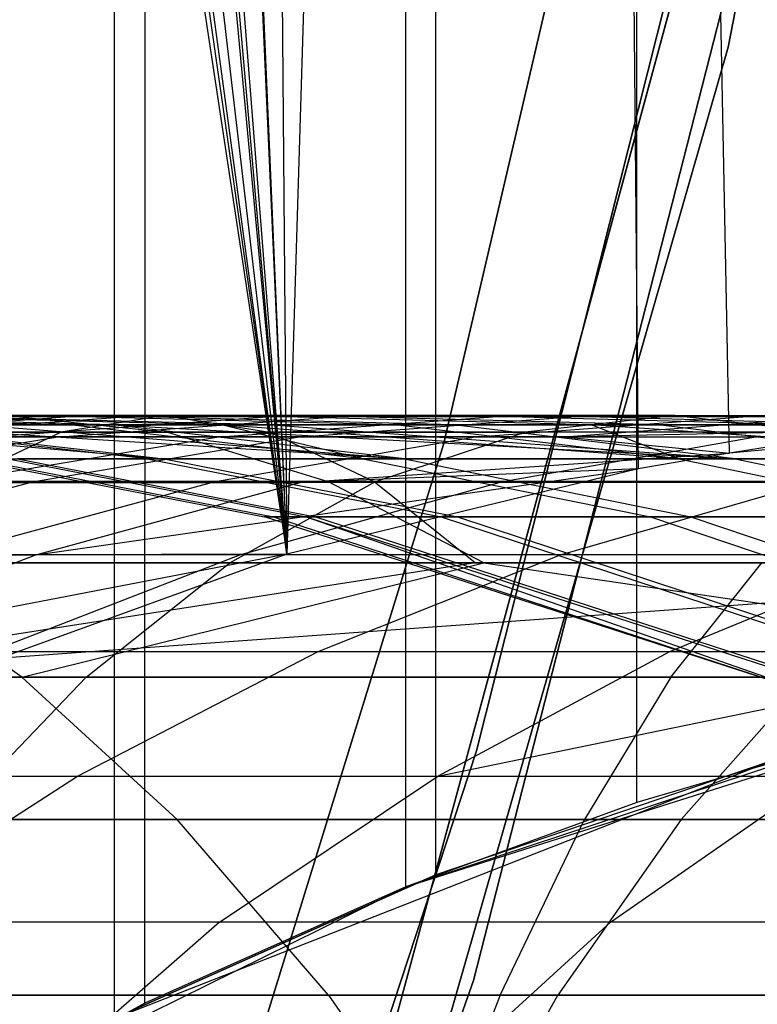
# Model space of a CAD drawing. Extents: x 0.1 to 12.1, y -6 to 6.
# Tile 114 of 181: x 8.48 to 8.597, y -0.762 to -0.605. Entities that reach past the tile are written whole.
import ezdxf

# ---------------------------------------------------------------- set-up
doc = ezdxf.new("R2010")
doc.units = 0
doc.header["$LTSCALE"] = 2.54
doc.layers.get('0').update_dxf_attribs({"linetype": 'CONTINUOUS'})

# ---------------------------------------------------------------- blocks, each defined once
blk = doc.blocks.new('DROPS_COLOR_C_STL')
at = {"color": 0}
for p, q in [((8.28038, 0.90337, 14.93414), (8.52214, -0.69039, 15.03662)), ((8.28038, 0.90337, 14.93414), (8.52214, -0.69039, 15.03662)), ((8.29626, 0.88749, 14.94049), (8.52214, -0.69039, 15.03662)), ((8.29626, 0.88749, 14.94049), (8.52214, -0.69039, 15.03662)), ((8.52214, -0.69039, 15.03662), (8.30987, 0.87478, 14.94597)), ((8.52214, -0.69039, 15.03662), (8.30987, 0.87478, 14.94597)), ((8.34123, 0.84838, 14.95876), (8.52214, -0.69039, 15.03662)), ((8.34123, 0.84838, 14.95876), (8.52214, -0.69039, 15.03662)), ((8.3805, 0.82019, 14.97507), (8.52214, -0.69039, 15.03662)), ((8.3805, 0.82019, 14.97507), (8.52214, -0.69039, 15.03662)), ((8.38953, 0.81439, 14.97886), (8.52214, -0.69039, 15.03662)), ((8.38953, 0.81439, 14.97886), (8.52214, -0.69039, 15.03662)), ((8.40407, 0.80555, 14.98501), (8.52214, -0.69039, 15.03662)), ((8.40407, 0.80555, 14.98501), (8.52214, -0.69039, 15.03662)), ((8.45631, 0.77848, 15.00748), (8.52214, -0.69039, 15.03662)), ((8.45631, 0.77848, 15.00748), (8.52214, -0.69039, 15.03662)), ((8.45894, 0.77731, 15.00862), (8.52214, -0.69039, 15.03662)), ((8.45894, 0.77731, 15.00862), (8.52214, -0.69039, 15.03662)), ((8.49464, 0.76432, 27.03511), (8.49464, -0.76432, 27.03511)), ((8.49464, 0.76432, 27.03511), (8.49464, -0.76432, 27.03511)), ((8.49953, -0.76188, 36.35194), (8.49971, 0.76179, 36.35208)), ((8.49953, -0.76188, 36.35194), (8.49971, 0.76179, 36.35208)), ((8.51015, 0.75753, 15.03124), (8.52214, -0.69039, 15.03662)), ((8.51015, 0.75753, 15.03124), (8.52214, -0.69039, 15.03662)), ((8.54107, -0.74332, 36.38425), (8.54107, 0.74332, 36.38425)), ((8.54107, -0.74332, 36.38425), (8.54107, 0.74332, 36.38425)), ((8.56539, 0.74267, 15.05629), (8.52214, -0.69039, 15.03662)), ((8.56539, 0.74267, 15.05629), (8.52214, -0.69039, 15.03662)), ((8.56539, 0.74267, 15.05629), (8.57809, -0.67679, 15.06214)), ((8.59263, -0.67432, 15.06889), (8.56539, 0.74267, 15.05629)), ((8.59263, -0.67432, 15.06889), (8.56539, 0.74267, 15.05629)), ((8.56539, 0.74267, 15.05629), (8.57809, -0.67679, 15.06214)), ((8.54586, -0.74141, 27.05808), (8.54615, 0.7413, 27.05822)), ((8.54586, -0.74141, 27.05808), (8.54615, 0.7413, 27.05822)), ((8.57787, -0.7299, 36.41361), (8.57775, 0.72994, 36.4135)), ((8.57787, -0.7299, 36.41361), (8.57775, 0.72994, 36.4135)), ((8.63547, -0.39014, 171.7), (8.59241, -0.60968, 171.7)), ((8.59241, -0.60968, 164.1), (8.63547, -0.39014, 164.1)), ((8.59241, -0.60968, 164.1), (8.63547, -0.39014, 164.1)), ((8.63547, -0.39014, 171.7), (8.59241, -0.60968, 171.7)), ((8.58837, -0.49616, 3.4), (8.54709, -0.67293, 3.4)), ((8.54709, -0.67293, 3.2), (8.58837, -0.49616, 3.2)), ((8.58837, -0.49616, 3.4), (8.54709, -0.67293, 3.4)), ((8.54709, -0.67293, 3.2), (8.58837, -0.49616, 3.2)), ((8.61052, -0.52899, 11.3), (8.55187, -0.75828, 11.3)), ((8.55187, -0.75828, 1.7), (8.61052, -0.52899, 1.7)), ((8.55187, -0.75828, 1.7), (8.61052, -0.52899, 1.7)), ((8.61052, -0.52899, 11.3), (8.55187, -0.75828, 11.3)), ((8.59703, -0.54445, 11), (8.55232, -0.72171, 11)), ((8.55232, -0.72171, 11.1), (8.59703, -0.54445, 11.1)), ((8.59703, -0.54445, 11), (8.55232, -0.72171, 11)), ((8.55232, -0.72171, 11.1), (8.59703, -0.54445, 11.1)), ((8.5392, -0.7655, 164.4), (8.58703, -0.58905, 164.4)), ((8.58703, -0.58905, 164.3), (8.5392, -0.7655, 164.3)), ((8.5392, -0.7655, 164.4), (8.58703, -0.58905, 164.4)), ((8.58703, -0.58905, 164.3), (8.5392, -0.7655, 164.3)), ((8.59241, -0.60968, 171.7), (8.53065, -0.8247, 171.7)), ((8.53065, -0.8247, 164.1), (8.59241, -0.60968, 164.1)), ((8.53065, -0.8247, 164.1), (8.59241, -0.60968, 164.1)), ((8.59241, -0.60968, 171.7), (8.53065, -0.8247, 171.7)), ((8.59241, -0.60968, 164.1), (8.59241, -0.60968, 171.7)), ((8.59241, -0.60968, 164.1), (8.59241, -0.60968, 171.7)), ((8.36391, -0.66832, 21.06859), (8.50277, -0.66832, 21.11395)), ((8.36391, -0.66832, 21.06859), (8.50277, -0.66832, 21.11395)), ((8.48756, -0.66978, 16.51432), (8.43392, -0.66848, 16.52981)), ((8.48756, -0.66978, 16.51432), (8.43392, -0.66848, 16.52981)), ((8.49437, -0.66978, 15.57125), (8.44096, -0.66848, 15.55499)), ((8.49437, -0.66978, 15.57125), (8.44096, -0.66848, 15.55499)), ((8.44141, -0.6717, 16.70506), (8.4875, -0.66848, 16.68676)), ((8.44141, -0.6717, 16.70506), (8.4875, -0.66848, 16.68676)), ((8.45128, -0.6717, 15.37903), (8.4971, -0.66848, 15.39802)), ((8.45128, -0.6717, 15.37903), (8.4971, -0.66848, 15.39802)), ((8.51165, -0.66978, 16.59086), (8.45883, -0.66848, 16.60893)), ((8.51165, -0.66978, 16.59086), (8.45883, -0.66848, 16.60893)), ((8.4875, -0.66848, 16.68676), (8.45883, -0.66848, 16.60893)), ((8.4875, -0.66848, 16.68676), (8.45883, -0.66848, 16.60893)), ((8.51968, -0.66978, 15.49467), (8.46712, -0.66848, 15.47582)), ((8.46712, -0.66848, 15.47582), (8.4971, -0.66848, 15.39802)), ((8.51968, -0.66978, 15.49467), (8.46712, -0.66848, 15.47582)), ((8.46712, -0.66848, 15.47582), (8.4971, -0.66848, 15.39802)), ((8.47461, -0.6717, 16.78333), (8.51976, -0.66848, 16.76283)), ((8.47461, -0.6717, 16.78333), (8.51976, -0.66848, 16.76283)), ((8.58401, -0.66832, 19.21817), (8.47748, -0.66832, 19.1655)), ((8.58401, -0.66832, 19.21817), (8.47748, -0.66832, 19.1655)), ((8.47748, -0.66832, 19.1655), (8.50313, -0.67094, 19.11573)), ((8.47748, -0.66832, 19.1655), (8.50313, -0.67094, 19.11573)), ((8.48595, -0.6717, 15.30069), (8.53078, -0.66848, 15.32188)), ((8.48595, -0.6717, 15.30069), (8.53078, -0.66848, 15.32188)), ((8.50277, -0.66832, 21.11395), (8.48611, -0.67094, 21.1674)), ((8.50277, -0.66832, 21.11395), (8.48611, -0.67094, 21.1674)), ((8.53939, -0.66978, 16.66616), (8.4875, -0.66848, 16.68676)), ((8.53939, -0.66978, 16.66616), (8.4875, -0.66848, 16.68676)), ((8.51976, -0.66848, 16.76283), (8.4875, -0.66848, 16.68676)), ((8.51976, -0.66848, 16.76283), (8.4875, -0.66848, 16.68676)), ((8.54868, -0.66978, 15.4194), (8.4971, -0.66848, 15.39802)), ((8.4971, -0.66848, 15.39802), (8.53078, -0.66848, 15.32188)), ((8.54868, -0.66978, 15.4194), (8.4971, -0.66848, 15.39802)), ((8.4971, -0.66848, 15.39802), (8.53078, -0.66848, 15.32188)), ((8.50277, -0.66832, 21.11395), (8.64284, -0.66832, 21.15548)), ((8.50277, -0.66832, 21.11395), (8.64284, -0.66832, 21.15548)), ((8.50277, -0.66832, 21.11395), (8.51944, -0.67094, 21.0605)), ((8.50277, -0.66832, 21.11395), (8.51944, -0.67094, 21.0605)), ((8.51156, -0.6717, 16.85989), (8.55567, -0.66848, 16.83724)), ((8.51156, -0.6717, 16.85989), (8.55567, -0.66848, 16.83724)), ((8.57061, -0.66978, 16.73974), (8.51976, -0.66848, 16.76283)), ((8.57061, -0.66978, 16.73974), (8.51976, -0.66848, 16.76283)), ((8.55567, -0.66848, 16.83724), (8.51976, -0.66848, 16.76283)), ((8.55567, -0.66848, 16.83724), (8.51976, -0.66848, 16.76283)), ((8.52443, -0.6717, 15.22414), (8.56818, -0.66848, 15.24748)), ((8.52443, -0.6717, 15.22414), (8.56818, -0.66848, 15.24748)), ((8.58127, -0.66978, 15.34574), (8.53078, -0.66848, 15.32188)), ((8.53078, -0.66848, 15.32188), (8.56818, -0.66848, 15.24748)), ((8.58127, -0.66978, 15.34574), (8.53078, -0.66848, 15.32188)), ((8.53078, -0.66848, 15.32188), (8.56818, -0.66848, 15.24748)), ((8.55251, -0.6717, 16.93511), (8.59548, -0.66848, 16.91034)), ((8.55251, -0.6717, 16.93511), (8.59548, -0.66848, 16.91034)), ((8.60534, -0.66978, 16.81173), (8.55567, -0.66848, 16.83724)), ((8.59548, -0.66848, 16.91034), (8.55567, -0.66848, 16.83724)), ((8.60534, -0.66978, 16.81173), (8.55567, -0.66848, 16.83724)), ((8.59548, -0.66848, 16.91034), (8.55567, -0.66848, 16.83724)), ((8.58401, -0.66832, 19.21817), (8.56007, -0.67094, 19.26878)), ((8.58401, -0.66832, 19.21817), (8.56007, -0.67094, 19.26878)), ((8.56629, -0.6717, 15.15013), (8.60887, -0.66848, 15.17556)), ((8.56629, -0.6717, 15.15013), (8.60887, -0.66848, 15.17556)), ((8.61745, -0.66978, 15.27377), (8.56818, -0.66848, 15.24748)), ((8.56818, -0.66848, 15.24748), (8.60887, -0.66848, 15.17556)), ((8.61745, -0.66978, 15.27377), (8.56818, -0.66848, 15.24748)), ((8.56818, -0.66848, 15.24748), (8.60887, -0.66848, 15.17556)), ((8.58401, -0.66832, 19.21817), (8.69213, -0.66832, 19.26714)), ((8.58401, -0.66832, 19.21817), (8.69213, -0.66832, 19.26714)), ((8.58401, -0.66832, 19.21817), (8.60795, -0.67094, 19.16755)), ((8.58401, -0.66832, 19.21817), (8.60795, -0.67094, 19.16755)), ((8.64883, -0.66877, 15.09541), (8.59263, -0.67432, 15.06889)), ((8.64883, -0.66877, 15.09541), (8.59263, -0.67432, 15.06889)), ((8.63883, -0.66848, 16.98138), (8.59548, -0.66848, 16.91034)), ((8.63883, -0.66848, 16.98138), (8.59548, -0.66848, 16.91034)), ((8.48611, -0.67094, 21.1674), (8.34577, -0.67094, 21.12156)), ((8.48611, -0.67094, 21.1674), (8.34577, -0.67094, 21.12156)), ((8.51944, -0.67094, 21.0605), (8.38204, -0.67094, 21.01562)), ((8.51944, -0.67094, 21.0605), (8.38204, -0.67094, 21.01562)), ((8.50313, -0.67094, 19.11573), (8.40011, -0.67094, 19.06039)), ((8.50313, -0.67094, 19.11573), (8.40011, -0.67094, 19.06039)), ((8.44101, -0.66978, 15.80678), (8.50257, -0.67518, 15.73737)), ((8.44101, -0.66978, 15.80678), (8.50257, -0.67518, 15.73737)), ((8.45184, -0.67094, 19.21527), (8.56007, -0.67094, 19.26878)), ((8.45184, -0.67094, 19.21527), (8.56007, -0.67094, 19.26878)), ((8.48756, -0.66978, 16.51432), (8.45217, -0.66978, 16.36693)), ((8.49989, -0.67518, 16.35776), (8.45217, -0.66978, 16.36693)), ((8.49989, -0.67518, 16.35776), (8.45217, -0.66978, 16.36693)), ((8.48756, -0.66978, 16.51432), (8.45217, -0.66978, 16.36693)), ((8.45494, -0.66978, 15.7278), (8.50257, -0.67518, 15.73737)), ((8.45494, -0.66978, 15.7278), (8.50257, -0.67518, 15.73737)), ((8.45494, -0.66978, 15.7278), (8.54085, -0.67518, 15.58541)), ((8.45494, -0.66978, 15.7278), (8.54085, -0.67518, 15.58541)), ((8.46952, -0.67882, 21.22062), (8.48611, -0.67094, 21.1674)), ((8.46952, -0.67882, 21.22062), (8.48611, -0.67094, 21.1674)), ((8.47276, -0.66978, 15.64905), (8.54085, -0.67518, 15.58541)), ((8.47276, -0.66978, 15.64905), (8.54085, -0.67518, 15.58541)), ((8.47276, -0.66978, 15.64905), (8.49437, -0.66978, 15.57125)), ((8.47276, -0.66978, 15.64905), (8.49437, -0.66978, 15.57125)), ((8.62765, -0.67094, 21.20937), (8.48611, -0.67094, 21.1674)), ((8.62765, -0.67094, 21.20937), (8.48611, -0.67094, 21.1674)), ((8.53425, -0.67518, 16.50084), (8.48756, -0.66978, 16.51432)), ((8.53425, -0.67518, 16.50084), (8.48756, -0.66978, 16.51432)), ((8.51165, -0.66978, 16.59086), (8.48756, -0.66978, 16.51432)), ((8.51165, -0.66978, 16.59086), (8.48756, -0.66978, 16.51432)), ((8.54085, -0.67518, 15.58541), (8.49437, -0.66978, 15.57125)), ((8.49437, -0.66978, 15.57125), (8.59357, -0.67518, 15.43801)), ((8.49437, -0.66978, 15.57125), (8.59357, -0.67518, 15.43801)), ((8.49437, -0.66978, 15.57125), (8.51968, -0.66978, 15.49467)), ((8.54085, -0.67518, 15.58541), (8.49437, -0.66978, 15.57125)), ((8.49437, -0.66978, 15.57125), (8.51968, -0.66978, 15.49467)), ((8.60795, -0.67094, 19.16755), (8.50313, -0.67094, 19.11573)), ((8.50313, -0.67094, 19.11573), (8.52865, -0.67882, 19.06618)), ((8.60795, -0.67094, 19.16755), (8.50313, -0.67094, 19.11573)), ((8.50313, -0.67094, 19.11573), (8.52865, -0.67882, 19.06618)), ((8.53425, -0.67518, 16.50084), (8.51165, -0.66978, 16.59086)), ((8.53425, -0.67518, 16.50084), (8.51165, -0.66978, 16.59086)), ((8.58456, -0.67518, 16.64823), (8.51165, -0.66978, 16.59086)), ((8.58456, -0.67518, 16.64823), (8.51165, -0.66978, 16.59086)), ((8.53939, -0.66978, 16.66616), (8.51165, -0.66978, 16.59086)), ((8.53939, -0.66978, 16.66616), (8.51165, -0.66978, 16.59086)), ((8.65802, -0.67094, 21.10159), (8.51944, -0.67094, 21.0605)), ((8.51944, -0.67094, 21.0605), (8.53603, -0.67882, 21.00729)), ((8.51944, -0.67094, 21.0605), (8.53603, -0.67882, 21.00729)), ((8.65802, -0.67094, 21.10159), (8.51944, -0.67094, 21.0605)), ((8.51968, -0.66978, 15.49467), (8.59357, -0.67518, 15.43801)), ((8.51968, -0.66978, 15.49467), (8.59357, -0.67518, 15.43801)), ((8.51968, -0.66978, 15.49467), (8.54868, -0.66978, 15.4194)), ((8.51968, -0.66978, 15.49467), (8.54868, -0.66978, 15.4194)), ((8.53624, -0.67882, 19.31917), (8.56007, -0.67094, 19.26878)), ((8.53624, -0.67882, 19.31917), (8.56007, -0.67094, 19.26878)), ((8.58456, -0.67518, 16.64823), (8.53939, -0.66978, 16.66616)), ((8.58456, -0.67518, 16.64823), (8.53939, -0.66978, 16.66616)), ((8.57061, -0.66978, 16.73974), (8.53939, -0.66978, 16.66616)), ((8.57061, -0.66978, 16.73974), (8.53939, -0.66978, 16.66616)), ((8.59357, -0.67518, 15.43801), (8.54868, -0.66978, 15.4194)), ((8.54868, -0.66978, 15.4194), (8.58127, -0.66978, 15.34574)), ((8.59357, -0.67518, 15.43801), (8.54868, -0.66978, 15.4194)), ((8.54868, -0.66978, 15.4194), (8.58127, -0.66978, 15.34574)), ((8.66992, -0.67094, 19.31854), (8.56007, -0.67094, 19.26878)), ((8.66992, -0.67094, 19.31854), (8.56007, -0.67094, 19.26878)), ((8.61466, -0.67073, 15.0916), (8.56629, -0.6717, 15.15013)), ((8.61466, -0.67073, 15.0916), (8.56629, -0.6717, 15.15013)), ((8.58456, -0.67518, 16.64823), (8.57061, -0.66978, 16.73974)), ((8.58456, -0.67518, 16.64823), (8.57061, -0.66978, 16.73974)), ((8.64858, -0.67518, 16.78953), (8.57061, -0.66978, 16.73974)), ((8.64858, -0.67518, 16.78953), (8.57061, -0.66978, 16.73974)), ((8.60534, -0.66978, 16.81173), (8.57061, -0.66978, 16.73974)), ((8.60534, -0.66978, 16.81173), (8.57061, -0.66978, 16.73974)), ((8.62521, -0.67518, 15.36651), (8.58127, -0.66978, 15.34574)), ((8.58127, -0.66978, 15.34574), (8.61745, -0.66978, 15.27377)), ((8.62521, -0.67518, 15.36651), (8.58127, -0.66978, 15.34574)), ((8.58127, -0.66978, 15.34574), (8.61745, -0.66978, 15.27377)), ((8.61466, -0.67073, 15.0916), (8.59263, -0.67432, 15.06889)), ((8.61466, -0.67073, 15.0916), (8.59263, -0.67432, 15.06889)), ((8.48595, -0.6717, 15.30069), (8.4417, -0.67896, 15.27977)), ((8.48595, -0.6717, 15.30069), (8.4417, -0.67896, 15.27977)), ((8.48595, -0.6717, 15.30069), (8.45128, -0.6717, 15.37903)), ((8.48595, -0.6717, 15.30069), (8.45128, -0.6717, 15.37903)), ((8.51156, -0.6717, 16.85989), (8.46802, -0.67896, 16.88225)), ((8.51156, -0.6717, 16.85989), (8.46802, -0.67896, 16.88225)), ((8.47461, -0.6717, 16.78333), (8.51156, -0.6717, 16.85989)), ((8.47461, -0.6717, 16.78333), (8.51156, -0.6717, 16.85989)), ((8.52443, -0.6717, 15.22414), (8.48125, -0.67896, 15.2011)), ((8.52443, -0.6717, 15.22414), (8.48125, -0.67896, 15.2011)), ((8.52443, -0.6717, 15.22414), (8.48595, -0.6717, 15.30069)), ((8.52443, -0.6717, 15.22414), (8.48595, -0.6717, 15.30069)), ((8.55251, -0.6717, 16.93511), (8.51011, -0.67896, 16.95955)), ((8.55251, -0.6717, 16.93511), (8.51011, -0.67896, 16.95955)), ((8.51156, -0.6717, 16.85989), (8.55251, -0.6717, 16.93511)), ((8.51156, -0.6717, 16.85989), (8.55251, -0.6717, 16.93511)), ((8.56629, -0.6717, 15.15013), (8.52443, -0.6717, 15.22414)), ((8.56629, -0.6717, 15.15013), (8.52443, -0.6717, 15.22414)), ((8.55251, -0.6717, 16.93511), (8.59712, -0.6717, 17.00821)), ((8.55251, -0.6717, 16.93511), (8.59712, -0.6717, 17.00821)), ((8.59712, -0.6717, 17.00821), (8.55595, -0.67896, 17.03468)), ((8.59712, -0.6717, 17.00821), (8.55595, -0.67896, 17.03468)), ((8.56629, -0.6717, 15.15013), (8.59263, -0.67432, 15.06889)), ((8.56629, -0.6717, 15.15013), (8.59263, -0.67432, 15.06889)), ((8.54709, -0.67293, 3.4), (8.49344, -0.84634, 3.4)), ((8.49344, -0.84634, 3.2), (8.54709, -0.67293, 3.2)), ((8.54709, -0.67293, 3.4), (8.49344, -0.84634, 3.4)), ((8.49344, -0.84634, 3.2), (8.54709, -0.67293, 3.2)), ((8.54709, -0.67293, 3.4), (8.54709, -0.67293, 3.2)), ((8.54709, -0.67293, 3.4), (8.54709, -0.67293, 3.2)), ((8.47086, -0.67518, 16.04618), (8.51856, -0.68445, 16.04642)), ((8.47086, -0.67518, 16.04618), (8.51856, -0.68445, 16.04642)), ((8.47237, -0.67518, 16.12436), (8.52003, -0.68445, 16.12228)), ((8.47237, -0.67518, 16.12436), (8.52003, -0.68445, 16.12228)), ((8.47772, -0.67518, 16.20236), (8.49989, -0.67518, 16.35776)), ((8.47772, -0.67518, 16.20236), (8.49989, -0.67518, 16.35776)), ((8.47772, -0.67518, 16.20236), (8.52522, -0.68445, 16.19797)), ((8.47772, -0.67518, 16.20236), (8.52522, -0.68445, 16.19797)), ((8.50257, -0.67518, 15.73737), (8.47924, -0.67518, 15.89126)), ((8.47924, -0.67518, 15.89126), (8.52669, -0.68445, 15.8961)), ((8.50257, -0.67518, 15.73737), (8.47924, -0.67518, 15.89126)), ((8.47924, -0.67518, 15.89126), (8.52669, -0.68445, 15.8961)), ((8.49989, -0.67518, 16.35776), (8.53425, -0.67518, 16.50084)), ((8.49989, -0.67518, 16.35776), (8.53425, -0.67518, 16.50084)), ((8.49989, -0.67518, 16.35776), (8.54674, -0.68445, 16.34877)), ((8.49989, -0.67518, 16.35776), (8.54674, -0.68445, 16.34877)), ((8.54085, -0.67518, 15.58541), (8.50257, -0.67518, 15.73737)), ((8.50257, -0.67518, 15.73737), (8.54934, -0.68445, 15.74677)), ((8.54085, -0.67518, 15.58541), (8.50257, -0.67518, 15.73737)), ((8.50257, -0.67518, 15.73737), (8.54934, -0.68445, 15.74677)), ((8.52428, -0.67896, 15.12504), (8.59263, -0.67432, 15.06889)), ((8.52428, -0.67896, 15.12504), (8.59263, -0.67432, 15.06889)), ((8.53425, -0.67518, 16.50084), (8.58456, -0.67518, 16.64823)), ((8.53425, -0.67518, 16.50084), (8.58456, -0.67518, 16.64823)), ((8.53425, -0.67518, 16.50084), (8.58007, -0.68445, 16.48761)), ((8.53425, -0.67518, 16.50084), (8.58007, -0.68445, 16.48761)), ((8.59357, -0.67518, 15.43801), (8.54085, -0.67518, 15.58541)), ((8.54085, -0.67518, 15.58541), (8.58648, -0.68445, 15.59931)), ((8.59357, -0.67518, 15.43801), (8.54085, -0.67518, 15.58541)), ((8.54085, -0.67518, 15.58541), (8.58648, -0.68445, 15.59931)), ((8.59263, -0.67432, 15.06889), (8.57809, -0.67679, 15.06214)), ((8.59263, -0.67432, 15.06889), (8.57809, -0.67679, 15.06214)), ((8.58456, -0.67518, 16.64823), (8.64858, -0.67518, 16.78953)), ((8.58456, -0.67518, 16.64823), (8.64858, -0.67518, 16.78953)), ((8.58456, -0.67518, 16.64823), (8.62889, -0.68445, 16.63062)), ((8.58456, -0.67518, 16.64823), (8.62889, -0.68445, 16.63062)), ((8.62521, -0.67518, 15.36651), (8.59357, -0.67518, 15.43801)), ((8.59357, -0.67518, 15.43801), (8.63764, -0.68445, 15.45628)), ((8.62521, -0.67518, 15.36651), (8.59357, -0.67518, 15.43801)), ((8.59357, -0.67518, 15.43801), (8.63764, -0.68445, 15.45628)), ((8.48214, -0.69049, 15.09988), (8.57809, -0.67679, 15.06214)), ((8.48214, -0.69049, 15.09988), (8.57809, -0.67679, 15.06214)), ((8.57809, -0.67679, 15.06214), (8.52214, -0.69039, 15.03662)), ((8.57809, -0.67679, 15.06214), (8.52214, -0.69039, 15.03662)), ((8.57809, -0.67679, 15.06214), (8.52428, -0.67896, 15.12504)), ((8.57809, -0.67679, 15.06214), (8.52428, -0.67896, 15.12504)), ((8.40009, -0.67882, 20.96288), (8.53603, -0.67882, 21.00729)), ((8.40009, -0.67882, 20.96288), (8.53603, -0.67882, 21.00729)), ((8.53624, -0.67882, 19.31917), (8.42631, -0.67882, 19.26482)), ((8.53624, -0.67882, 19.31917), (8.42631, -0.67882, 19.26482)), ((8.42731, -0.67882, 19.01173), (8.52865, -0.67882, 19.06618)), ((8.42731, -0.67882, 19.01173), (8.52865, -0.67882, 19.06618)), ((8.43794, -0.69049, 15.178), (8.48125, -0.67896, 15.2011)), ((8.43794, -0.69049, 15.178), (8.48125, -0.67896, 15.2011)), ((8.4417, -0.67896, 15.27977), (8.48125, -0.67896, 15.2011)), ((8.4417, -0.67896, 15.27977), (8.48125, -0.67896, 15.2011)), ((8.46759, -0.69049, 16.98406), (8.51011, -0.67896, 16.95955)), ((8.46759, -0.69049, 16.98406), (8.51011, -0.67896, 16.95955)), ((8.51011, -0.67896, 16.95955), (8.46802, -0.67896, 16.88225)), ((8.51011, -0.67896, 16.95955), (8.46802, -0.67896, 16.88225)), ((8.46952, -0.67882, 21.22062), (8.61253, -0.67882, 21.26302)), ((8.46952, -0.67882, 21.22062), (8.61253, -0.67882, 21.26302)), ((8.48125, -0.67896, 15.2011), (8.52428, -0.67896, 15.12504)), ((8.48125, -0.67896, 15.2011), (8.52428, -0.67896, 15.12504)), ((8.48214, -0.69049, 15.09988), (8.52428, -0.67896, 15.12504)), ((8.48214, -0.69049, 15.09988), (8.52428, -0.67896, 15.12504)), ((8.55595, -0.67896, 17.03468), (8.51011, -0.67896, 16.95955)), ((8.55595, -0.67896, 17.03468), (8.51011, -0.67896, 16.95955)), ((8.51303, -0.69175, 19.36824), (8.53624, -0.67882, 19.31917)), ((8.51303, -0.69175, 19.36824), (8.53624, -0.67882, 19.31917)), ((8.51467, -0.69049, 17.06123), (8.55595, -0.67896, 17.03468)), ((8.51467, -0.69049, 17.06123), (8.55595, -0.67896, 17.03468)), ((8.63178, -0.67882, 19.11716), (8.52865, -0.67882, 19.06618)), ((8.55351, -0.69175, 19.01792), (8.52865, -0.67882, 19.06618)), ((8.63178, -0.67882, 19.11716), (8.52865, -0.67882, 19.06618)), ((8.55351, -0.69175, 19.01792), (8.52865, -0.67882, 19.06618)), ((8.53603, -0.67882, 21.00729), (8.67314, -0.67882, 21.04794)), ((8.53603, -0.67882, 21.00729), (8.67314, -0.67882, 21.04794)), ((8.53603, -0.67882, 21.00729), (8.55219, -0.69175, 20.95546)), ((8.53603, -0.67882, 21.00729), (8.55219, -0.69175, 20.95546)), ((8.64781, -0.67882, 19.36971), (8.53624, -0.67882, 19.31917)), ((8.64781, -0.67882, 19.36971), (8.53624, -0.67882, 19.31917)), ((8.60564, -0.67896, 17.1078), (8.55595, -0.67896, 17.03468)), ((8.60564, -0.67896, 17.1078), (8.55595, -0.67896, 17.03468)), ((8.5657, -0.69049, 17.13633), (8.60564, -0.67896, 17.1078)), ((8.5657, -0.69049, 17.13633), (8.60564, -0.67896, 17.1078)), ((8.60989, -0.71395, 16.04688), (8.51856, -0.68445, 16.04642)), ((8.51856, -0.68445, 16.04642), (8.52669, -0.68445, 15.8961)), ((8.52003, -0.68445, 16.12228), (8.51856, -0.68445, 16.04642)), ((8.60989, -0.71395, 16.04688), (8.51856, -0.68445, 16.04642)), ((8.52003, -0.68445, 16.12228), (8.51856, -0.68445, 16.04642)), ((8.51856, -0.68445, 16.04642), (8.52669, -0.68445, 15.8961)), ((8.52522, -0.68445, 16.19797), (8.52003, -0.68445, 16.12228)), ((8.52003, -0.68445, 16.12228), (8.60989, -0.71395, 16.04688)), ((8.52003, -0.68445, 16.12228), (8.60989, -0.71395, 16.04688)), ((8.52522, -0.68445, 16.19797), (8.52003, -0.68445, 16.12228)), ((8.54674, -0.68445, 16.34877), (8.52522, -0.68445, 16.19797)), ((8.52522, -0.68445, 16.19797), (8.61616, -0.71395, 16.18957)), ((8.52522, -0.68445, 16.19797), (8.61616, -0.71395, 16.18957)), ((8.52522, -0.68445, 16.19797), (8.60989, -0.71395, 16.04688)), ((8.52522, -0.68445, 16.19797), (8.60989, -0.71395, 16.04688)), ((8.54674, -0.68445, 16.34877), (8.52522, -0.68445, 16.19797)), ((8.52669, -0.68445, 15.8961), (8.61754, -0.71395, 15.90535)), ((8.52669, -0.68445, 15.8961), (8.61754, -0.71395, 15.90535)), ((8.52669, -0.68445, 15.8961), (8.54934, -0.68445, 15.74677)), ((8.52669, -0.68445, 15.8961), (8.54934, -0.68445, 15.74677)), ((8.58007, -0.68445, 16.48761), (8.54674, -0.68445, 16.34877)), ((8.54674, -0.68445, 16.34877), (8.63642, -0.71395, 16.33155)), ((8.54674, -0.68445, 16.34877), (8.63642, -0.71395, 16.33155)), ((8.58007, -0.68445, 16.48761), (8.54674, -0.68445, 16.34877)), ((8.54934, -0.68445, 15.74677), (8.63887, -0.71395, 15.76475)), ((8.54934, -0.68445, 15.74677), (8.63887, -0.71395, 15.76475)), ((8.54934, -0.68445, 15.74677), (8.58648, -0.68445, 15.59931)), ((8.54934, -0.68445, 15.74677), (8.58648, -0.68445, 15.59931)), ((8.62889, -0.68445, 16.63062), (8.58007, -0.68445, 16.48761)), ((8.58007, -0.68445, 16.48761), (8.6678, -0.71395, 16.46227)), ((8.58007, -0.68445, 16.48761), (8.6678, -0.71395, 16.46227)), ((8.62889, -0.68445, 16.63062), (8.58007, -0.68445, 16.48761)), ((8.58648, -0.68445, 15.59931), (8.67384, -0.71395, 15.62591)), ((8.58648, -0.68445, 15.59931), (8.67384, -0.71395, 15.62591)), ((8.58648, -0.68445, 15.59931), (8.63764, -0.68445, 15.45628)), ((8.58648, -0.68445, 15.59931), (8.63764, -0.68445, 15.45628)), ((8.43794, -0.69049, 15.178), (8.48214, -0.69049, 15.09988)), ((8.43794, -0.69049, 15.178), (8.48214, -0.69049, 15.09988)), ((8.52214, -0.69039, 15.03662), (8.44145, -0.70589, 15.07557)), ((8.52214, -0.69039, 15.03662), (8.44145, -0.70589, 15.07557)), ((8.44145, -0.70589, 15.07557), (8.48214, -0.69049, 15.09988)), ((8.44145, -0.70589, 15.07557), (8.48214, -0.69049, 15.09988)), ((8.51467, -0.69049, 17.06123), (8.46759, -0.69049, 16.98406)), ((8.51467, -0.69049, 17.06123), (8.46759, -0.69049, 16.98406)), ((8.52214, -0.69039, 15.03662), (8.46794, -0.71003, 15.01255)), ((8.52214, -0.69039, 15.03662), (8.46794, -0.71003, 15.01255)), ((8.47481, -0.70589, 17.08687), (8.51467, -0.69049, 17.06123)), ((8.47481, -0.70589, 17.08687), (8.51467, -0.69049, 17.06123)), ((8.52214, -0.69039, 15.03662), (8.48214, -0.69049, 15.09988)), ((8.52214, -0.69039, 15.03662), (8.48214, -0.69049, 15.09988)), ((8.5657, -0.69049, 17.13633), (8.51467, -0.69049, 17.06123)), ((8.5657, -0.69049, 17.13633), (8.51467, -0.69049, 17.06123)), ((8.52714, -0.70589, 17.16388), (8.5657, -0.69049, 17.13633)), ((8.52714, -0.70589, 17.16388), (8.5657, -0.69049, 17.13633)), ((8.62033, -0.69049, 17.20886), (8.5657, -0.69049, 17.13633)), ((8.62033, -0.69049, 17.20886), (8.5657, -0.69049, 17.13633)), ((8.58315, -0.70589, 17.23826), (8.62033, -0.69049, 17.20886)), ((8.58315, -0.70589, 17.23826), (8.62033, -0.69049, 17.20886)), ((8.51303, -0.69175, 19.36824), (8.40145, -0.69175, 19.31307)), ((8.51303, -0.69175, 19.36824), (8.40145, -0.69175, 19.31307)), ((8.55219, -0.69175, 20.95546), (8.41767, -0.69175, 20.91152)), ((8.55219, -0.69175, 20.95546), (8.41767, -0.69175, 20.91152)), ((8.68787, -0.69175, 20.99569), (8.43501, -0.70994, 20.86087)), ((8.55219, -0.69175, 20.95546), (8.43501, -0.70994, 20.86087)), ((8.68787, -0.69175, 20.99569), (8.43501, -0.70994, 20.86087)), ((8.55219, -0.69175, 20.95546), (8.43501, -0.70994, 20.86087)), ((8.59781, -0.69175, 21.31527), (8.45336, -0.69175, 21.27244)), ((8.59781, -0.69175, 21.31527), (8.45336, -0.69175, 21.27244)), ((8.45379, -0.69175, 18.96435), (8.55351, -0.69175, 19.01792)), ((8.47992, -0.70994, 18.91762), (8.45379, -0.69175, 18.96435)), ((8.45379, -0.69175, 18.96435), (8.55351, -0.69175, 19.01792)), ((8.47992, -0.70994, 18.91762), (8.45379, -0.69175, 18.96435)), ((8.47992, -0.70994, 18.91762), (8.55351, -0.69175, 19.01792)), ((8.47992, -0.70994, 18.91762), (8.55351, -0.69175, 19.01792)), ((8.49014, -0.70994, 19.41664), (8.51303, -0.69175, 19.36824)), ((8.49014, -0.70994, 19.41664), (8.51303, -0.69175, 19.36824)), ((8.62628, -0.69175, 19.41954), (8.51303, -0.69175, 19.36824)), ((8.62628, -0.69175, 19.41954), (8.51303, -0.69175, 19.36824)), ((8.68787, -0.69175, 20.99569), (8.55219, -0.69175, 20.95546)), ((8.68787, -0.69175, 20.99569), (8.55219, -0.69175, 20.95546)), ((8.55351, -0.69175, 19.01792), (8.65499, -0.69175, 19.06809)), ((8.55351, -0.69175, 19.01792), (8.65499, -0.69175, 19.06809)), ((8.55351, -0.69175, 19.01792), (8.67788, -0.70994, 19.01969)), ((8.55351, -0.69175, 19.01792), (8.67788, -0.70994, 19.01969)), ((8.58328, -0.70994, 21.3668), (8.59781, -0.69175, 21.31527)), ((8.58328, -0.70994, 21.3668), (8.59781, -0.69175, 21.31527)), ((8.47481, -0.70589, 17.08687), (8.52714, -0.70589, 17.16388)), ((8.47481, -0.70589, 17.08687), (8.52714, -0.70589, 17.16388)), ((8.48881, -0.72572, 17.19126), (8.52714, -0.70589, 17.16388)), ((8.48881, -0.72572, 17.19126), (8.52714, -0.70589, 17.16388)), ((8.52714, -0.70589, 17.16388), (8.58315, -0.70589, 17.23826)), ((8.52714, -0.70589, 17.16388), (8.58315, -0.70589, 17.23826)), ((8.54621, -0.72572, 17.26747), (8.64262, -0.70589, 17.30974)), ((8.54621, -0.72572, 17.26747), (8.58315, -0.70589, 17.23826)), ((8.54621, -0.72572, 17.26747), (8.58315, -0.70589, 17.23826)), ((8.58315, -0.70589, 17.23826), (8.64262, -0.70589, 17.30974)), ((8.58315, -0.70589, 17.23826), (8.64262, -0.70589, 17.30974)), ((8.47992, -0.70994, 18.91762), (8.28962, -0.70994, 18.80263)), ((8.47992, -0.70994, 18.91762), (8.28962, -0.70994, 18.80263)), ((8.49014, -0.70994, 19.41664), (8.37693, -0.70994, 19.36067)), ((8.49014, -0.70994, 19.41664), (8.37693, -0.70994, 19.36067)), ((8.43501, -0.70994, 20.86087), (8.70239, -0.70994, 20.94416)), ((8.43501, -0.70994, 20.86087), (8.70239, -0.70994, 20.94416)), ((8.43742, -0.70994, 21.32356), (8.58328, -0.70994, 21.3668)), ((8.43742, -0.70994, 21.32356), (8.58328, -0.70994, 21.3668)), ((8.46846, -0.73264, 19.46248), (8.49014, -0.70994, 19.41664)), ((8.46846, -0.73264, 19.46248), (8.49014, -0.70994, 19.41664)), ((8.47992, -0.70994, 18.91762), (8.67788, -0.70994, 19.01969)), ((8.47992, -0.70994, 18.91762), (8.50465, -0.73264, 18.87336)), ((8.47992, -0.70994, 18.91762), (8.50465, -0.73264, 18.87336)), ((8.47992, -0.70994, 18.91762), (8.67788, -0.70994, 19.01969)), ((8.60504, -0.70994, 19.46869), (8.49014, -0.70994, 19.41664)), ((8.60504, -0.70994, 19.46869), (8.49014, -0.70994, 19.41664)), ((8.58328, -0.70994, 21.3668), (8.56953, -0.73264, 21.41561)), ((8.58328, -0.70994, 21.3668), (8.56953, -0.73264, 21.41561)), ((8.58328, -0.70994, 21.3668), (8.7302, -0.70994, 21.40601)), ((8.58328, -0.70994, 21.3668), (8.7302, -0.70994, 21.40601)), ((8.58493, -0.73264, 19.51523), (8.60504, -0.70994, 19.46869)), ((8.58493, -0.73264, 19.51523), (8.60504, -0.70994, 19.46869)), ((8.54107, -0.74332, 39.52568), (8.62848, -0.71572, 39.52568)), ((8.54107, -0.74332, 39.52568), (8.62848, -0.71572, 39.52568)), ((8.6146, -0.71913, 36.44363), (8.54107, -0.74332, 39.52568)), ((8.6146, -0.71913, 36.44363), (8.54107, -0.74332, 39.52568)), ((8.6146, -0.71913, 36.44363), (8.57787, -0.7299, 36.41361)), ((8.6146, -0.71913, 36.44363), (8.57787, -0.7299, 36.41361)), ((8.55232, -0.72171, 11), (8.49522, -0.89537, 11)), ((8.49522, -0.89537, 11.1), (8.55232, -0.72171, 11.1)), ((8.55232, -0.72171, 11), (8.49522, -0.89537, 11)), ((8.49522, -0.89537, 11.1), (8.55232, -0.72171, 11.1)), ((8.55232, -0.72171, 11), (8.55232, -0.72171, 11.1)), ((8.55232, -0.72171, 11), (8.55232, -0.72171, 11.1)), ((8.49464, -0.76432, 32.52113), (8.59889, -0.72343, 32.52113)), ((8.49464, -0.76432, 32.52113), (8.59889, -0.72343, 32.52113)), ((8.59889, -0.72343, 27.08248), (8.54586, -0.74141, 27.05808)), ((8.59889, -0.72343, 32.52113), (8.54586, -0.74141, 27.05808)), ((8.59889, -0.72343, 27.08248), (8.54586, -0.74141, 27.05808)), ((8.59889, -0.72343, 32.52113), (8.54586, -0.74141, 27.05808)), ((8.43519, -0.72572, 17.11234), (8.48881, -0.72572, 17.19126)), ((8.43519, -0.72572, 17.11234), (8.48881, -0.72572, 17.19126)), ((8.45268, -0.74899, 17.21707), (8.48881, -0.72572, 17.19126)), ((8.45268, -0.74899, 17.21707), (8.48881, -0.72572, 17.19126)), ((8.48881, -0.72572, 17.19126), (8.54621, -0.72572, 17.26747)), ((8.48881, -0.72572, 17.19126), (8.54621, -0.72572, 17.26747)), ((8.51138, -0.74899, 17.29501), (8.54621, -0.72572, 17.26747)), ((8.51138, -0.74899, 17.29501), (8.54621, -0.72572, 17.26747)), ((8.54621, -0.72572, 17.26747), (8.60714, -0.72572, 17.34071)), ((8.57369, -0.74899, 17.36992), (8.60714, -0.72572, 17.34071)), ((8.57369, -0.74899, 17.36992), (8.60714, -0.72572, 17.34071)), ((8.57787, -0.7299, 36.41361), (8.54107, -0.74332, 36.38425)), ((8.57787, -0.7299, 36.41361), (8.54107, -0.74332, 36.38425)), ((8.57787, -0.7299, 36.41361), (8.54107, -0.74332, 39.52568)), ((8.57787, -0.7299, 36.41361), (8.54107, -0.74332, 39.52568)), ((8.3173, -0.73264, 18.76015), (8.50465, -0.73264, 18.87336)), ((8.3173, -0.73264, 18.76015), (8.50465, -0.73264, 18.87336)), ((8.56953, -0.73264, 21.41561), (8.42233, -0.73264, 21.37196)), ((8.56953, -0.73264, 21.41561), (8.42233, -0.73264, 21.37196)), ((8.71614, -0.73264, 20.89536), (8.45143, -0.73264, 20.81289)), ((8.71614, -0.73264, 20.89536), (8.45143, -0.73264, 20.81289)), ((8.58493, -0.73264, 19.51523), (8.46846, -0.73264, 19.46248)), ((8.58493, -0.73264, 19.51523), (8.46846, -0.73264, 19.46248)), ((8.50465, -0.73264, 18.87336), (8.69956, -0.73264, 18.97386)), ((8.52878, -0.7606, 18.8302), (8.50465, -0.73264, 18.87336)), ((8.50465, -0.73264, 18.87336), (8.69956, -0.73264, 18.97386)), ((8.52878, -0.7606, 18.8302), (8.50465, -0.73264, 18.87336)), ((8.55612, -0.7606, 21.4632), (8.56953, -0.73264, 21.41561)), ((8.55612, -0.7606, 21.4632), (8.56953, -0.73264, 21.41561)), ((8.58493, -0.73264, 19.51523), (8.56532, -0.7606, 19.56062)), ((8.58493, -0.73264, 19.51523), (8.56532, -0.7606, 19.56062)), ((8.7178, -0.73264, 21.45518), (8.56953, -0.73264, 21.41561)), ((8.7178, -0.73264, 21.45518), (8.56953, -0.73264, 21.41561)), ((8.58493, -0.73264, 19.51523), (8.70312, -0.73264, 19.564)), ((8.58493, -0.73264, 19.51523), (8.70312, -0.73264, 19.564)), ((8.54586, -0.74141, 27.05808), (8.49464, -0.76432, 27.03511)), ((8.49464, -0.76432, 32.52113), (8.54586, -0.74141, 27.05808)), ((8.49464, -0.76432, 32.52113), (8.54586, -0.74141, 27.05808)), ((8.54586, -0.74141, 27.05808), (8.49464, -0.76432, 27.03511)), ((8.45889, -0.78391, 39.52568), (8.54107, -0.74332, 39.52568)), ((8.45889, -0.78391, 39.52568), (8.54107, -0.74332, 39.52568)), ((8.54107, -0.74332, 36.38425), (8.49953, -0.76188, 36.35194)), ((8.54107, -0.74332, 39.52568), (8.49953, -0.76188, 36.35194)), ((8.54107, -0.74332, 36.38425), (8.49953, -0.76188, 36.35194)), ((8.54107, -0.74332, 39.52568), (8.49953, -0.76188, 36.35194)), ((8.54107, -0.74332, 39.52568), (8.54107, -0.74332, 36.38425)), ((8.54107, -0.74332, 39.52568), (8.54107, -0.74332, 36.38425)), ((8.51138, -0.74899, 17.29501), (8.45218, -0.80073, 17.34183)), ((8.51138, -0.74899, 17.29501), (8.45218, -0.80073, 17.34183)), ((8.51138, -0.74899, 17.29501), (8.45268, -0.74899, 17.21707)), ((8.51138, -0.74899, 17.29501), (8.45268, -0.74899, 17.21707)), ((8.57369, -0.74899, 17.36992), (8.51138, -0.74899, 17.29501)), ((8.57369, -0.74899, 17.36992), (8.51138, -0.74899, 17.29501)), ((8.57369, -0.74899, 17.36992), (8.51684, -0.80073, 17.41956)), ((8.57369, -0.74899, 17.36992), (8.51684, -0.80073, 17.41956)), ((8.63955, -0.74899, 17.44173), (8.57369, -0.74899, 17.36992)), ((8.63955, -0.74899, 17.44173), (8.57369, -0.74899, 17.36992)), ((8.55187, -0.75828, 11.3), (8.47262, -0.98129, 11.3)), ((8.47262, -0.98129, 1.7), (8.55187, -0.75828, 1.7)), ((8.47262, -0.98129, 1.7), (8.55187, -0.75828, 1.7)), ((8.55187, -0.75828, 11.3), (8.47262, -0.98129, 11.3)), ((8.55187, -0.75828, 1.7), (8.55187, -0.75828, 11.3)), ((8.55187, -0.75828, 1.7), (8.55187, -0.75828, 11.3)), ((8.52878, -0.7606, 18.8302), (8.3443, -0.7606, 18.71873)), ((8.52878, -0.7606, 18.8302), (8.3443, -0.7606, 18.71873)), ((8.40761, -0.7606, 21.41917), (8.55612, -0.7606, 21.4632)), ((8.40761, -0.7606, 21.41917), (8.55612, -0.7606, 21.4632)), ((8.44732, -0.7606, 19.50717), (8.56532, -0.7606, 19.56062)), ((8.44732, -0.7606, 19.50717), (8.56532, -0.7606, 19.56062)), ((8.46745, -0.7606, 20.76611), (8.72955, -0.7606, 20.84776)), ((8.46745, -0.7606, 20.76611), (8.72955, -0.7606, 20.84776)), ((8.7207, -0.7606, 18.92916), (8.52878, -0.7606, 18.8302)), ((8.52878, -0.7606, 18.8302), (8.55092, -0.79219, 18.79059)), ((8.52878, -0.7606, 18.8302), (8.55092, -0.79219, 18.79059)), ((8.7207, -0.7606, 18.92916), (8.52878, -0.7606, 18.8302)), ((8.55612, -0.7606, 21.4632), (8.54381, -0.79219, 21.50688)), ((8.55612, -0.7606, 21.4632), (8.54381, -0.79219, 21.50688)), ((8.54732, -0.79219, 19.60228), (8.56532, -0.7606, 19.56062)), ((8.54732, -0.79219, 19.60228), (8.56532, -0.7606, 19.56062)), ((8.55612, -0.7606, 21.4632), (8.7057, -0.7606, 21.50312)), ((8.55612, -0.7606, 21.4632), (8.7057, -0.7606, 21.50312)), ((8.68506, -0.7606, 19.61003), (8.56532, -0.7606, 19.56062)), ((8.68506, -0.7606, 19.61003), (8.56532, -0.7606, 19.56062)), ((8.49953, -0.76188, 36.35194), (8.45889, -0.78391, 36.32117)), ((8.45889, -0.78391, 39.52568), (8.49953, -0.76188, 36.35194)), ((8.45889, -0.78391, 39.52568), (8.49953, -0.76188, 36.35194)), ((8.49953, -0.76188, 36.35194), (8.45889, -0.78391, 36.32117))]:
    blk.add_line(p, q, dxfattribs=at)

msp = doc.modelspace()

# ---------------------------------------------------------------- block references
at = {"color": 0}
msp.add_blockref('DROPS_COLOR_C_STL', (0, 0), dxfattribs=at)

doc.saveas('drawing.dxf')
